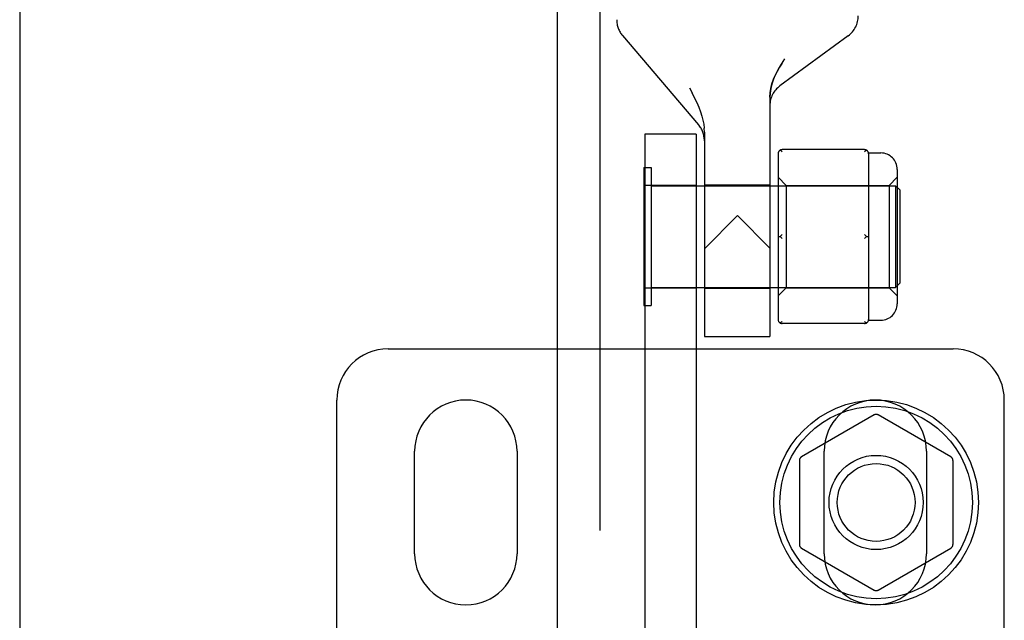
# Model space of a CAD drawing. Header units: inches. Extents: x 0 to 304, y 0 to 196.
# Tile 46 of 98: x 90.01 to 92.42, y 105.24 to 106.71. Entities that reach past the tile are written whole.
import ezdxf

# ---------------------------------------------------------------- set-up
doc = ezdxf.new("R2010")
doc.units = ezdxf.units.IN
doc.header["$LTSCALE"] = 16.696429
doc.header["$MEASUREMENT"] = 0
doc.linetypes.add('HIDDEN', pattern=[0.2, 0.1, -0.1])
for name, color, linetype in [('DEFAULT_2', 8, 'HIDDEN'), ('DOOR_2_ASSEMBLY', 7, 'CONTINUOUS'), ('MAIN_DOOR_ASSEMBLY', 7, 'CONTINUOUS')]:
    doc.layers.add(name, color=color, linetype=linetype)

msp = doc.modelspace()

# ---------------------------------------------------------------- linework, layer by layer
at = {"layer": 'DEFAULT_2', "color": 8, "linetype": 'HIDDEN'}
for p, q in [((91.4873, 106.6713), (91.6727, 106.4538)), ((92.0384, 106.6712), (91.8715, 106.549)), ((91.6508, 106.544), (91.6572, 106.5316)), ((91.6631, 106.5195), (91.6685, 106.5079)), ((91.847, 106.5208), (91.847, 105.937)), ((91.6685, 106.5079), (91.6733, 106.4966)), ((91.6732, 106.4966), (91.6774, 106.4856)), ((91.6774, 106.4857), (91.6808, 106.475)), ((91.6808, 106.4751), (91.6835, 106.4649)), ((91.6835, 106.465), (91.6854, 106.4551)), ((91.6854, 106.4552), (91.6866, 106.4454)), ((91.542, 106.431), (91.542, 101.181)), ((91.667, 106.431), (91.542, 106.431)), ((91.667, 106.431), (91.667, 101.181)), ((91.687, 106.4361), (91.6866, 106.4455)), ((91.687, 106.4361), (91.687, 105.937)), ((91.867, 106.3831), (91.867, 105.9788)), ((92.078, 106.3931), (91.877, 106.3931)), ((92.0878, 106.385), (92.118, 106.385)), ((92.088, 106.3831), (92.088, 106.3056)), ((91.539, 106.3495), (91.539, 106.0125)), ((91.539, 106.3495), (91.557, 106.3495)), ((91.557, 106.3495), (91.557, 106.0125)), ((92.158, 106.345), (92.158, 106.017)), ((91.667, 106.306), (91.542, 106.306)), ((91.557, 106.305), (92.154, 106.305)), ((91.687, 106.307), (91.847, 106.307)), ((91.867, 106.326), (91.887, 106.306)), ((91.887, 106.306), (91.887, 106.056)), ((91.887, 106.306), (92.138, 106.306)), ((92.138, 106.306), (92.158, 106.326)), ((92.138, 106.306), (92.138, 106.056)), ((92.154, 106.305), (92.154, 106.057)), ((92.164, 106.295), (92.154, 106.305)), ((92.164, 106.295), (92.164, 106.067)), ((92.0879, 106.2749), (92.088, 106.2585)), ((92.088, 106.2585), (92.088, 106.1035)), ((91.768, 106.232), (91.687, 106.151)), ((91.768, 106.232), (91.847, 106.153)), ((91.867, 106.181), (91.872, 106.181)), ((92.083, 106.181), (92.088, 106.181)), ((92.0879, 106.0711), (92.088, 106.0563)), ((92.164, 106.067), (92.154, 106.057)), ((91.542, 106.056), (91.667, 106.056)), ((91.557, 106.057), (92.154, 106.057)), ((91.687, 106.055), (91.847, 106.055)), ((91.867, 106.036), (91.887, 106.056)), ((91.887, 106.056), (92.138, 106.056)), ((92.088, 106.0563), (92.088, 105.9788)), ((92.138, 106.056), (92.158, 106.036)), ((91.539, 106.0125), (91.557, 106.0125)), ((92.078, 105.9688), (91.877, 105.9688)), ((92.0878, 105.977), (92.118, 105.977)), ((91.687, 105.937), (91.847, 105.937)), ((90.9145, 105.907), (92.2945, 105.907)), ((90.7895, 104.9332), (90.7895, 105.782)), ((92.4195, 104.9332), (92.4195, 105.782)), ((92.1015, 105.7456), (91.924, 105.6431)), ((92.289, 105.6431), (92.1115, 105.7456)), ((90.9795, 105.407), (90.9795, 105.657)), ((91.2295, 105.657), (91.2295, 105.407)), ((91.9795, 105.407), (91.9795, 105.657)), ((92.2295, 105.657), (92.2295, 105.407)), ((91.919, 105.6345), (91.919, 105.4295)), ((92.294, 105.6345), (92.294, 105.4295)), ((91.924, 105.4208), (92.1015, 105.3184)), ((92.1115, 105.3184), (92.289, 105.4208))]:
    msp.add_line(p, q, dxfattribs=at)
for points in [[(91.847, 106.5208), (91.8475, 106.5314), (91.8493, 106.5423), (91.8521, 106.5536), (91.8562, 106.5651), (91.8614, 106.577), (91.8678, 106.5893), (91.8751, 106.6019), (91.8835, 106.6149)], [(91.8766, 106.6042), (91.8704, 106.594), (91.865, 106.5841), (91.8602, 106.5745), (91.8562, 106.565), (91.8528, 106.5557), (91.8502, 106.5466), (91.8484, 106.5377), (91.8473, 106.5291), (91.847, 106.5208)], [(91.6685, 106.5079), (91.6631, 106.5195), (91.6572, 106.5316)], [(91.8736, 106.3908), (91.8728, 106.3913), (91.872, 106.3918)], [(91.8736, 106.3908), (91.8744, 106.3902), (91.8753, 106.3895), (91.8761, 106.3889), (91.877, 106.3881)], [(92.083, 106.3918), (92.0822, 106.3913), (92.0814, 106.3908), (92.0805, 106.3902), (92.0797, 106.3895), (92.0788, 106.3889), (92.078, 106.3881)], [(92.088, 106.3056), (92.0879, 106.2909), (92.0878, 106.283), (92.0879, 106.2749)], [(91.877, 106.186), (91.8761, 106.1852), (91.8753, 106.1844), (91.8744, 106.1836), (91.8736, 106.1828), (91.8728, 106.1819), (91.872, 106.181)], [(92.078, 106.186), (92.0788, 106.1852), (92.0797, 106.1844), (92.0805, 106.1836), (92.0814, 106.1828), (92.0822, 106.1819), (92.083, 106.181)], [(91.872, 106.181), (91.8728, 106.1801), (91.8736, 106.1792), (91.8744, 106.1783), (91.8753, 106.1775), (91.8761, 106.1767), (91.877, 106.176)], [(92.083, 106.181), (92.0822, 106.1801), (92.0814, 106.1792), (92.0805, 106.1783), (92.0797, 106.1775), (92.0788, 106.1767), (92.078, 106.176)], [(92.088, 106.1035), (92.0879, 106.0871), (92.0878, 106.079), (92.0879, 106.0711)], [(91.877, 105.9738), (91.8761, 105.9731), (91.8753, 105.9724), (91.8744, 105.9718), (91.8736, 105.9712), (91.8728, 105.9706), (91.872, 105.9701)], [(92.078, 105.9738), (92.0788, 105.9731), (92.0797, 105.9724), (92.0805, 105.9718), (92.0814, 105.9712)], [(92.083, 105.9701), (92.0822, 105.9706), (92.0814, 105.9712)]]:
    msp.add_lwpolyline(points, dxfattribs=at)
for radius in [0.25, 0.235, 0.115, 0.095]:
    msp.add_circle((92.1065, 105.532), radius, dxfattribs=at)
for centre, radius, start, end in [((92.003, 106.7196), 0.06, 306.2189, 0.0001), ((91.533, 106.7102), 0.06, 179.9998, 220.4307), ((91.907, 106.5005), 0.06, 126.2189, 180), ((91.627, 106.4149), 0.06, 360, 40.431), ((91.877, 106.3831), 0.01, 90, 180), ((92.078, 106.3831), 0.01, 0, 90), ((92.118, 106.345), 0.04, 0, 90), ((92.118, 106.017), 0.04, 270, 360), ((91.877, 105.9788), 0.01, 180, 270), ((92.078, 105.9788), 0.01, 270, 360), ((90.9145, 105.782), 0.125, 90, 180), ((92.2945, 105.782), 0.125, 0, 90), ((91.1045, 105.657), 0.125, 0, 180), ((92.1045, 105.657), 0.125, 0, 180), ((92.1065, 105.7369), 0.01, 60.0037, 119.9986), ((91.929, 105.6345), 0.01, 120.0031, 179.9988), ((92.284, 105.6345), 0.01, 0.0034, 59.9992), ((91.929, 105.4295), 0.01, 180.0034, 239.9992), ((92.284, 105.4295), 0.01, 300.0031, 359.9988), ((91.1045, 105.407), 0.125, 180, 360), ((92.1045, 105.407), 0.125, 180, 360), ((92.1065, 105.327), 0.01, 240.0037, 299.9986)]:
    msp.add_arc(centre, radius, start, end, dxfattribs=at)
at = {"layer": 'DOOR_2_ASSEMBLY', "color": 3, "linetype": 'Continuous'}
msp.add_line((90.015, 140.553), (90.015, 66.261), dxfattribs=at)
at = {"layer": 'MAIN_DOOR_ASSEMBLY', "color": 8, "linetype": 'HIDDEN'}
msp.add_line((91.4315, 113.812), (91.4315, 93.002), dxfattribs=at)
at = {"layer": 'MAIN_DOOR_ASSEMBLY', "color": 3, "linetype": 'Continuous'}
msp.add_line((91.3275, 113.657), (91.3275, 93.157), dxfattribs=at)

doc.saveas('drawing.dxf')
